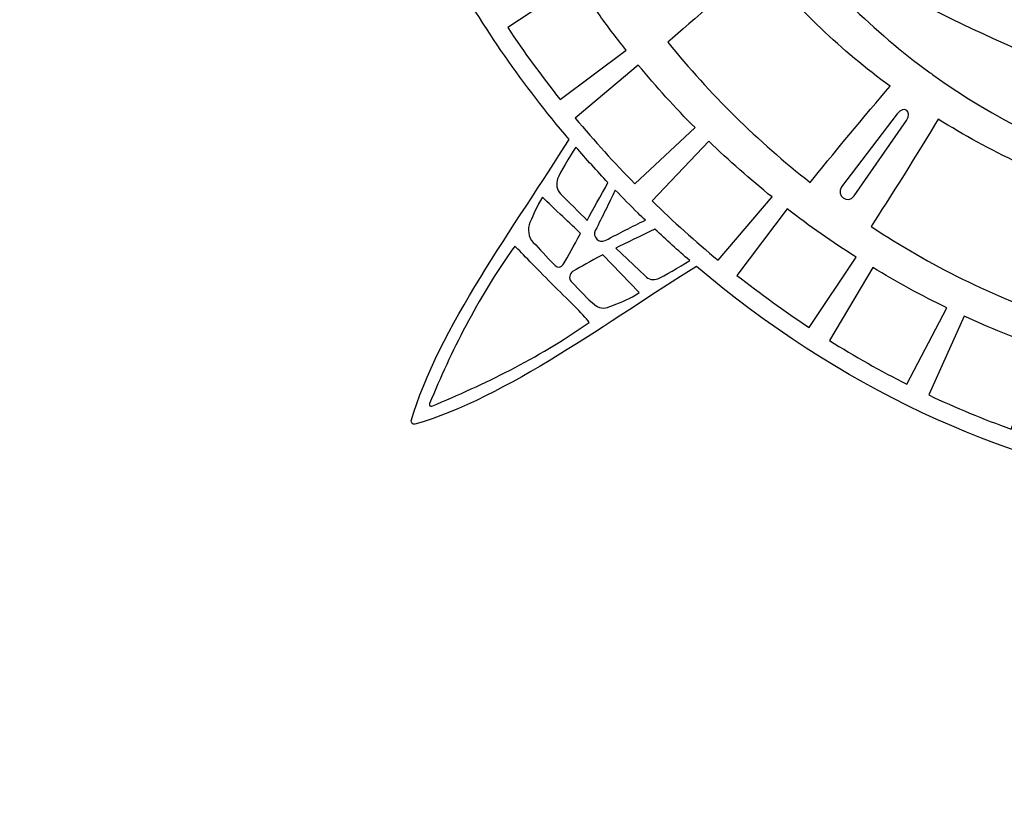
# Model space of a CAD drawing. Header units: millimetres. Extents: x -482 to 545, y -423 to 387.
# Tile 117 of 256: x -84 to 1, y 76 to 145. Entities that reach past the tile are written whole.
import ezdxf

# ---------------------------------------------------------------- set-up
doc = ezdxf.new("R2010")
doc.units = ezdxf.units.MM
doc.header["$MEASUREMENT"] = 0
doc.layers.add('Layer 1', color=7, linetype='Continuous')

msp = doc.modelspace()

# ---------------------------------------------------------------- linework, layer by layer
at = {"layer": 'Layer 1'}
for points, knots in [([(146.4829, 191.2513), (146.6272, 191.3448), (146.6318, 191.572), (146.4829, 191.6595), (146.4829, 191.6595), (139.2171, 195.7058), (127.7222, 197.2951), (119.3554, 199.2876), (119.3554, 199.2876), (118.073, 199.5793), (116.7618, 199.9536), (115.6569, 200.6676), (115.6569, 200.6676), (117.4969, 200.8144), (119.0319, 202.4414), (119.4923, 204.2349), (119.4923, 204.2349), (119.8754, 205.7265), (119.367, 207.2173), (118.1637, 208.2954), (118.1637, 208.2954), (118.1443, 208.4196), (118.121, 208.5512), (118.0917, 208.6976), (118.0917, 208.6976), (116.8517, 216.7755), (113.9984, 224.8957), (109.6106, 232.8325), (109.6106, 232.8325), (106.6638, 238.1637), (103.1272, 243.2296), (99.0548, 247.966), (99.0548, 247.966), (99.077, 248.0012), (99.0978, 248.0369), (99.12, 248.0722), (99.12, 248.0722), (103.6271, 255.3969), (110.6315, 264.6488), (112.908, 272.6477), (112.908, 272.6477), (112.9436, 272.816), (112.7867, 272.98), (112.6191, 272.9363), (112.6191, 272.9363), (104.6206, 270.6598), (95.3682, 263.6554), (88.0435, 259.1483), (88.0435, 259.1483), (87.9768, 259.1063), (87.907, 259.0668), (87.8396, 259.0252), (87.8396, 259.0252), (75.9602, 268.963), (62.3751, 275.3726), (48.8178, 277.3767), (48.8178, 277.3767), (47.7411, 279.1212), (45.9635, 279.9283), (44.1865, 279.4722), (44.1865, 279.4722), (42.3927, 279.0118), (40.7657, 277.4765), (40.6193, 275.6364), (40.6193, 275.6364), (39.9049, 276.7413), (39.5309, 278.0526), (39.2392, 279.3353), (39.2392, 279.3353), (37.2467, 287.7018), (35.6571, 299.1967), (31.6111, 306.4625), (31.6111, 306.4625), (31.5172, 306.6072), (31.29, 306.6117), (31.2026, 306.4625), (31.2026, 306.4625), (27.1565, 299.1967), (25.5669, 287.7018), (23.5744, 279.3353), (23.5744, 279.3353), (23.283, 278.0526), (22.9088, 276.7413), (22.1947, 275.6364), (22.1947, 275.6364), (22.048, 277.4765), (20.421, 279.0118), (18.6271, 279.4722), (18.6271, 279.4722), (16.847, 279.929), (15.0658, 279.1177), (13.9898, 277.3668), (13.9898, 277.3668), (0.4361, 275.3472), (-13.1423, 268.9252), (-25.0129, 258.979), (-25.0129, 258.979), (-25.0786, 259.0192), (-25.1449, 259.0587), (-25.2098, 259.0996), (-25.2098, 259.0996), (-32.5345, 263.6067), (-41.7865, 270.6111), (-49.7853, 272.8876), (-49.7853, 272.8876), (-49.9536, 272.9236), (-50.1177, 272.7666), (-50.0743, 272.599), (-50.0743, 272.599), (-47.7974, 264.6001), (-40.7934, 255.3482), (-36.2859, 248.0231), (-36.2859, 248.0231), (-36.2634, 247.9871), (-36.2419, 247.949), (-36.2193, 247.9123), (-36.2193, 247.9123), (-40.272, 243.1918), (-43.7924, 238.1432), (-46.7282, 232.8325), (-46.7282, 232.8325), (-50.7022, 225.6443), (-53.4172, 218.3058), (-54.8156, 210.9843), (-54.8156, 210.9843), (-54.9422, 210.3207), (-55.1035, 209.1689), (-55.2439, 208.2619), (-55.2439, 208.2619), (-56.4754, 207.1817), (-56.9968, 205.6736), (-56.6098, 204.1661), (-56.6098, 204.1661), (-56.1495, 202.3726), (-54.6142, 200.7456), (-52.7744, 200.5989), (-52.7744, 200.5989), (-53.879, 199.8848), (-55.1906, 199.5105), (-56.473, 199.2188), (-56.473, 199.2188), (-64.8397, 197.2263), (-76.3346, 195.637), (-83.6001, 191.591), (-83.6001, 191.591), (-83.7447, 191.4972), (-83.7493, 191.27), (-83.6001, 191.1825), (-83.6001, 191.1825), (-76.3346, 187.1365), (-64.8397, 185.5469), (-56.473, 183.5544), (-56.473, 183.5544), (-55.1906, 183.2626), (-53.879, 182.8887), (-52.7744, 182.1743), (-52.7744, 182.1743), (-54.6142, 182.0276), (-56.1495, 180.4006), (-56.6098, 178.607), (-56.6098, 178.607), (-56.9862, 177.1416), (-56.5005, 175.6769), (-55.3416, 174.6037), (-55.3416, 174.6037), (-55.3247, 174.3035), (-55.2823, 173.9084), (-55.2093, 173.3979), (-55.2093, 173.3979), (-53.9689, 165.32), (-51.1157, 157.1998), (-46.7282, 149.263), (-46.7282, 149.263), (-43.846, 144.0493), (-40.3997, 139.0892), (-36.4405, 134.4428), (-36.4405, 134.4428), (-40.9521, 127.171), (-47.7823, 118.0753), (-50.0256, 110.1943), (-50.0256, 110.1943), (-50.0612, 110.026), (-49.9042, 109.8623), (-49.7367, 109.9057), (-49.7367, 109.9057), (-41.8496, 112.1504), (-32.7451, 118.9904), (-25.4701, 123.5021), (-25.4701, 123.5021), (-13.2827, 113.1586), (0.742, 106.5437), (14.7074, 104.6228), (14.7074, 104.6228), (15.7791, 103.4749), (17.2371, 102.9955), (18.6959, 103.3698), (18.6959, 103.3698), (20.4898, 103.8305), (22.1168, 105.3658), (22.2635, 107.2052), (22.2635, 107.2052), (22.9775, 106.101), (23.3346, 104.7893), (23.6263, 103.5066), (23.6263, 103.5066), (25.6184, 95.1402), (27.2253, 83.6453), (31.2717, 76.3794), (31.2717, 76.3794), (31.3652, 76.2348), (31.5924, 76.2302), (31.6799, 76.3794), (31.6799, 76.3794), (35.7262, 83.6453), (37.3151, 95.1402), (39.3076, 103.5066), (39.3076, 103.5066), (39.5994, 104.7893), (39.974, 106.101), (40.6877, 107.2052), (40.6877, 107.2052), (40.8344, 105.3658), (42.4615, 103.8305), (44.2553, 103.3698), (44.2553, 103.3698), (45.7187, 102.9944), (47.1809, 103.4777), (48.2534, 104.6327), (48.2534, 104.6327), (62.2138, 106.5709), (76.229, 113.1982), (88.4062, 123.548), (88.4062, 123.548), (95.6801, 119.0363), (104.7825, 112.1987), (112.6678, 109.954), (112.6678, 109.954), (112.8364, 109.9184), (113.0001, 110.0754), (112.9567, 110.2429), (112.9567, 110.2429), (110.713, 118.1254), (103.8801, 127.2242), (99.3684, 134.4971), (99.3684, 134.4971), (103.3086, 139.1277), (106.7393, 144.069), (109.6106, 149.263), (109.6106, 149.263), (113.9984, 157.1998), (116.8517, 165.32), (118.0917, 173.3979), (118.0917, 173.3979), (118.1753, 173.9158), (118.2318, 174.3497), (118.2646, 174.711), (118.2646, 174.711), (119.3942, 175.7806), (119.8644, 177.2277), (119.4923, 178.6758), (119.4923, 178.6758), (119.0319, 180.4694), (117.4969, 182.0964), (115.6569, 182.2431), (115.6569, 182.2431), (116.7618, 182.9571), (118.073, 183.3314), (119.3554, 183.6235), (119.3554, 183.6235), (127.7222, 185.6157), (139.2171, 187.2053), (146.4829, 191.2513)], [0, 0, 0, 0, 0.0144928, 0.0144928, 0.0144928, 0.0144928, 0.0289855, 0.0289855, 0.0289855, 0.0289855, 0.0434783, 0.0434783, 0.0434783, 0.0434783, 0.057971, 0.057971, 0.057971, 0.057971, 0.0724638, 0.0724638, 0.0724638, 0.0724638, 0.0869565, 0.0869565, 0.0869565, 0.0869565, 0.1014493, 0.1014493, 0.1014493, 0.1014493, 0.115942, 0.115942, 0.115942, 0.115942, 0.1304348, 0.1304348, 0.1304348, 0.1304348, 0.1449275, 0.1449275, 0.1449275, 0.1449275, 0.1594203, 0.1594203, 0.1594203, 0.1594203, 0.173913, 0.173913, 0.173913, 0.173913, 0.1884058, 0.1884058, 0.1884058, 0.1884058, 0.2028986, 0.2028986, 0.2028986, 0.2028986, 0.2173913, 0.2173913, 0.2173913, 0.2173913, 0.2318841, 0.2318841, 0.2318841, 0.2318841, 0.2463768, 0.2463768, 0.2463768, 0.2463768, 0.2608696, 0.2608696, 0.2608696, 0.2608696, 0.2753623, 0.2753623, 0.2753623, 0.2753623, 0.2898551, 0.2898551, 0.2898551, 0.2898551, 0.3043478, 0.3043478, 0.3043478, 0.3043478, 0.3188406, 0.3188406, 0.3188406, 0.3188406, 0.3333333, 0.3333333, 0.3333333, 0.3333333, 0.3478261, 0.3478261, 0.3478261, 0.3478261, 0.3623188, 0.3623188, 0.3623188, 0.3623188, 0.3768116, 0.3768116, 0.3768116, 0.3768116, 0.3913043, 0.3913043, 0.3913043, 0.3913043, 0.4057971, 0.4057971, 0.4057971, 0.4057971, 0.4202899, 0.4202899, 0.4202899, 0.4202899, 0.4347826, 0.4347826, 0.4347826, 0.4347826, 0.4492754, 0.4492754, 0.4492754, 0.4492754, 0.4637681, 0.4637681, 0.4637681, 0.4637681, 0.4782609, 0.4782609, 0.4782609, 0.4782609, 0.4927536, 0.4927536, 0.4927536, 0.4927536, 0.5072464, 0.5072464, 0.5072464, 0.5072464, 0.5217391, 0.5217391, 0.5217391, 0.5217391, 0.5362319, 0.5362319, 0.5362319, 0.5362319, 0.5507246, 0.5507246, 0.5507246, 0.5507246, 0.5652174, 0.5652174, 0.5652174, 0.5652174, 0.5797101, 0.5797101, 0.5797101, 0.5797101, 0.5942029, 0.5942029, 0.5942029, 0.5942029, 0.6086957, 0.6086957, 0.6086957, 0.6086957, 0.6231884, 0.6231884, 0.6231884, 0.6231884, 0.6376812, 0.6376812, 0.6376812, 0.6376812, 0.6521739, 0.6521739, 0.6521739, 0.6521739, 0.6666667, 0.6666667, 0.6666667, 0.6666667, 0.6811594, 0.6811594, 0.6811594, 0.6811594, 0.6956522, 0.6956522, 0.6956522, 0.6956522, 0.7101449, 0.7101449, 0.7101449, 0.7101449, 0.7246377, 0.7246377, 0.7246377, 0.7246377, 0.7391304, 0.7391304, 0.7391304, 0.7391304, 0.7536232, 0.7536232, 0.7536232, 0.7536232, 0.7681159, 0.7681159, 0.7681159, 0.7681159, 0.7826087, 0.7826087, 0.7826087, 0.7826087, 0.7971014, 0.7971014, 0.7971014, 0.7971014, 0.8115942, 0.8115942, 0.8115942, 0.8115942, 0.826087, 0.826087, 0.826087, 0.826087, 0.8405797, 0.8405797, 0.8405797, 0.8405797, 0.8550725, 0.8550725, 0.8550725, 0.8550725, 0.8695652, 0.8695652, 0.8695652, 0.8695652, 0.884058, 0.884058, 0.884058, 0.884058, 0.8985507, 0.8985507, 0.8985507, 0.8985507, 0.9130435, 0.9130435, 0.9130435, 0.9130435, 0.9275362, 0.9275362, 0.9275362, 0.9275362, 0.942029, 0.942029, 0.942029, 0.942029, 0.9565217, 0.9565217, 0.9565217, 0.9565217, 0.9710145, 0.9710145, 0.9710145, 0.9710145, 1, 1, 1, 1]), ([(31.441, 128.7955), (17.8404, 128.7715), (5.3997, 132.463), (-5.0362, 139.9433), (-5.0362, 139.9433), (-5.1692, 140.0594), (-5.3124, 140.1617), (-5.462, 140.2485), (-5.462, 140.2485), (-10.1899, 143.7021), (-14.4995, 147.9415), (-18.3095, 152.9767), (-18.3095, 152.9767), (-9.2473, 147.4412), (0.2311, 142.5426), (10.2557, 139.0003), (10.2557, 139.0003), (10.8741, 138.782), (11.7945, 139.1351), (12.0799, 139.7429), (12.0799, 139.7429), (13.3255, 142.3933), (14.5606, 145.0459), (15.7696, 147.7086), (15.7696, 147.7086), (15.8045, 147.6896), (15.8412, 147.6723), (15.8828, 147.6589), (15.8828, 147.6589), (15.9548, 147.6353), (16.0271, 147.6134), (16.0991, 147.5905), (16.0991, 147.5905), (15.7872, 146.4683), (15.3953, 145.2544), (15.2528, 144.1015), (15.2528, 144.1015), (15.0901, 142.7839), (16.2472, 142.2021), (17.3687, 141.9277), (17.3687, 141.9277), (18.5812, 141.631), (19.9412, 141.601), (20.6129, 142.8255), (20.6129, 142.8255), (21.1505, 143.8059), (21.3096, 145.0364), (21.5922, 146.124), (21.5922, 146.124), (21.7904, 146.0816), (21.9891, 146.0425), (22.1877, 146.003), (22.1877, 146.003), (21.9767, 144.8529), (21.7351, 143.6464), (21.6402, 142.4822), (21.6402, 142.4822), (21.5276, 141.1001), (22.6837, 140.5769), (23.8799, 140.3836), (23.8799, 140.3836), (25.115, 140.1842), (26.463, 140.2372), (27.0588, 141.5065), (27.0588, 141.5065), (27.5704, 142.6064), (27.5824, 143.9921), (27.8035, 145.1718), (27.8035, 145.1718), (28.1884, 145.1351), (28.3094, 145.102), (28.6961, 145.073), (28.6961, 145.073), (28.7589, 143.9244), (28.5581, 142.9398), (28.6442, 141.7933), (28.6442, 141.7933), (28.7458, 140.4397), (30.7605, 139.9892), (32.0108, 140.0393), (32.0108, 140.0393), (33.2219, 140.0876), (34.4326, 140.4682), (34.4862, 141.8539), (34.4862, 141.8539), (34.5278, 142.9278), (34.4509, 144.0503), (34.3828, 145.1316), (34.3828, 145.1316), (34.5268, 145.1443), (34.9353, 145.1581), (35.0792, 145.1718), (35.0792, 145.1718), (35.3004, 143.9921), (35.3121, 142.6064), (35.8236, 141.5065), (35.8236, 141.5065), (36.4194, 140.2372), (37.7674, 140.1842), (39.0025, 140.3836), (39.0025, 140.3836), (40.1987, 140.5769), (41.3551, 141.1001), (41.2423, 142.4822), (41.2423, 142.4822), (41.1474, 143.6464), (40.9057, 144.8529), (40.6951, 146.003), (40.6951, 146.003), (40.8934, 146.0425), (41.0923, 146.0816), (41.2902, 146.124), (41.2902, 146.124), (41.5728, 145.0364), (41.9097, 143.9082), (42.2695, 142.8255), (42.2695, 142.8255), (42.7102, 141.5001), (44.3012, 141.631), (45.5137, 141.9277), (45.5137, 141.9277), (46.6352, 142.2021), (47.9634, 142.8167), (47.6297, 144.1015), (47.6297, 144.1015), (47.3411, 145.2113), (47.0952, 146.4683), (46.7833, 147.5905), (46.7833, 147.5905), (46.8553, 147.6134), (46.928, 147.6353), (46.9999, 147.6589), (46.9999, 147.6589), (47.0412, 147.6723), (47.0779, 147.6896), (47.1128, 147.7086), (47.1128, 147.7086), (48.3222, 145.0459), (49.5572, 142.3933), (50.8025, 139.7429), (50.8025, 139.7429), (51.0879, 139.1351), (52.0083, 138.782), (52.6268, 139.0003), (52.6268, 139.0003), (62.6513, 142.5426), (72.1297, 147.4412), (81.1919, 152.9767), (81.1919, 152.9767), (78.4275, 149.3476), (75.2677, 146.0206), (71.7819, 143.0873), (71.7819, 143.0873), (60.626, 133.3672), (45.9974, 128.8206), (31.441, 128.7955)], [0, 0, 0, 0, 0.025, 0.025, 0.025, 0.025, 0.05, 0.05, 0.05, 0.05, 0.075, 0.075, 0.075, 0.075, 0.1, 0.1, 0.1, 0.1, 0.125, 0.125, 0.125, 0.125, 0.15, 0.15, 0.15, 0.15, 0.175, 0.175, 0.175, 0.175, 0.2, 0.2, 0.2, 0.2, 0.225, 0.225, 0.225, 0.225, 0.25, 0.25, 0.25, 0.25, 0.275, 0.275, 0.275, 0.275, 0.3, 0.3, 0.3, 0.3, 0.325, 0.325, 0.325, 0.325, 0.35, 0.35, 0.35, 0.35, 0.375, 0.375, 0.375, 0.375, 0.4, 0.4, 0.4, 0.4, 0.425, 0.425, 0.425, 0.425, 0.45, 0.45, 0.45, 0.45, 0.475, 0.475, 0.475, 0.475, 0.5, 0.5, 0.5, 0.5, 0.525, 0.525, 0.525, 0.525, 0.55, 0.55, 0.55, 0.55, 0.575, 0.575, 0.575, 0.575, 0.6, 0.6, 0.6, 0.6, 0.625, 0.625, 0.625, 0.625, 0.65, 0.65, 0.65, 0.65, 0.675, 0.675, 0.675, 0.675, 0.7, 0.7, 0.7, 0.7, 0.725, 0.725, 0.725, 0.725, 0.75, 0.75, 0.75, 0.75, 0.775, 0.775, 0.775, 0.775, 0.8, 0.8, 0.8, 0.8, 0.825, 0.825, 0.825, 0.825, 0.85, 0.85, 0.85, 0.85, 0.875, 0.875, 0.875, 0.875, 0.9, 0.9, 0.9, 0.9, 0.925, 0.925, 0.925, 0.925, 0.95, 0.95, 0.95, 0.95, 1, 1, 1, 1]), ([(-27.9375, 142.805), (-25.8215, 144.6783), (-22.3036, 147.6952), (-20.0582, 149.7071), (-20.0582, 149.7071), (-16.7703, 145.6717), (-12.9755, 142.0938), (-8.8063, 139.0137), (-8.8063, 139.0137), (-10.7794, 136.685), (-14.0109, 132.8426), (-15.6746, 130.7284), (-15.6746, 130.7284), (-20.2081, 134.2717), (-24.325, 138.3364), (-27.9375, 142.805)], [0, 0, 0, 0, 0.2, 0.2, 0.2, 0.2, 0.4, 0.4, 0.4, 0.4, 0.6, 0.6, 0.6, 0.6, 1, 1, 1, 1]), ([(-37.218, 137.8813), (-38.8115, 139.8833), (-40.3154, 141.946), (-41.7215, 144.0602), (-41.7215, 144.0602), (-41.7215, 144.0602), (-35.7797, 148.0152), (-35.7797, 148.0152), (-35.7797, 148.0152), (-35.1348, 147.0228), (-34.4706, 146.0414), (-33.7756, 145.0797), (-33.7756, 145.0797), (-33.0492, 144.074), (-32.2985, 143.0897), (-31.5294, 142.1221), (-31.5294, 142.1221), (-31.5294, 142.1221), (-37.218, 137.8813), (-37.218, 137.8813)], [0, 0, 0, 0, 0.1666667, 0.1666667, 0.1666667, 0.1666667, 0.3333333, 0.3333333, 0.3333333, 0.3333333, 0.5, 0.5, 0.5, 0.5, 0.6666667, 0.6666667, 0.6666667, 0.6666667, 1, 1, 1, 1]), ([(-30.7724, 130.6035), (-32.5617, 132.4228), (-34.2755, 134.314), (-35.9046, 136.2688), (-35.9046, 136.2688), (-35.9046, 136.2688), (-30.4813, 140.8305), (-30.4813, 140.8305), (-30.4813, 140.8305), (-28.9316, 138.9605), (-27.3021, 137.1655), (-25.5975, 135.4503), (-25.5975, 135.4503), (-25.5975, 135.4503), (-30.7724, 130.6035), (-30.7724, 130.6035)], [0, 0, 0, 0, 0.2, 0.2, 0.2, 0.2, 0.4, 0.4, 0.4, 0.4, 0.6, 0.6, 0.6, 0.6, 1, 1, 1, 1]), ([(-12.9747, 130.353), (-12.9747, 130.353), (-8.1886, 136.6261), (-8.1886, 136.6261), (-8.1886, 136.6261), (-7.6079, 137.4037), (-6.8304, 136.8565), (-7.3987, 136.0518), (-7.3987, 136.0518), (-7.3987, 136.0518), (-11.9005, 129.572), (-11.9005, 129.572), (-11.9005, 129.572), (-12.4449, 128.8262), (-13.5148, 129.6048), (-12.9747, 130.353)], [0, 0, 0, 0, 0.2, 0.2, 0.2, 0.2, 0.4, 0.4, 0.4, 0.4, 0.6, 0.6, 0.6, 0.6, 1, 1, 1, 1]), ([(-4.6651, 136.1926), (-0.2187, 133.406), (4.5664, 131.1422), (9.5498, 129.4386), (9.5498, 129.4386), (8.2685, 125.9444), (7.0098, 122.4466), (5.7892, 118.9304), (5.7892, 118.9304), (0.0819, 120.9025), (-5.3801, 123.5811), (-10.4196, 126.935), (-10.4196, 126.935), (-9.0035, 129.2002), (-6.2332, 133.4899), (-4.6651, 136.1926)], [0, 0, 0, 0, 0.2, 0.2, 0.2, 0.2, 0.4, 0.4, 0.4, 0.4, 0.6, 0.6, 0.6, 0.6, 1, 1, 1, 1]), ([(-29.2995, 129.1377), (-29.2995, 129.1377), (-24.4143, 134.2847), (-24.4143, 134.2847), (-24.4143, 134.2847), (-22.6691, 132.5995), (-20.8505, 130.9954), (-18.9639, 129.4781), (-18.9639, 129.4781), (-18.9639, 129.4781), (-23.605, 124.0334), (-23.605, 124.0334), (-23.605, 124.0334), (-25.5689, 125.6537), (-27.4704, 127.358), (-29.2995, 129.1377)], [0, 0, 0, 0, 0.2, 0.2, 0.2, 0.2, 0.4, 0.4, 0.4, 0.4, 0.6, 0.6, 0.6, 0.6, 1, 1, 1, 1]), ([(-37.4321, 131.0441), (-37.2169, 131.5962), (-36.4242, 132.892), (-35.8644, 133.7764), (-35.8644, 133.7764), (-34.9651, 132.741), (-34.0412, 131.7208), (-33.0912, 130.7178), (-33.0912, 130.7178), (-33.6659, 129.6418), (-34.4674, 128.2741), (-34.8847, 127.4663), (-34.8847, 127.4663), (-35.4104, 128.0173), (-36.6666, 129.2252), (-37.1933, 129.7519), (-37.1933, 129.7519), (-37.5037, 130.0623), (-37.5919, 130.6346), (-37.4321, 131.0441)], [0, 0, 0, 0, 0.1666667, 0.1666667, 0.1666667, 0.1666667, 0.3333333, 0.3333333, 0.3333333, 0.3333333, 0.5, 0.5, 0.5, 0.5, 0.6666667, 0.6666667, 0.6666667, 0.6666667, 1, 1, 1, 1]), ([(-29.8728, 127.4811), (-31.0687, 126.9043), (-32.0399, 126.3885), (-33.3279, 125.7394), (-33.3279, 125.7394), (-33.8761, 125.4628), (-34.4596, 126.0467), (-34.1827, 126.5945), (-34.1827, 126.5945), (-33.5502, 127.848), (-33.045, 128.8421), (-32.4742, 130.0747), (-32.4742, 130.0747), (-31.823, 129.4002), (-31.1633, 128.7317), (-30.4891, 128.0727), (-30.4891, 128.0727), (-30.2848, 127.873), (-30.0781, 127.6786), (-29.8728, 127.4811)], [0, 0, 0, 0, 0.1666667, 0.1666667, 0.1666667, 0.1666667, 0.3333333, 0.3333333, 0.3333333, 0.3333333, 0.5, 0.5, 0.5, 0.5, 0.6666667, 0.6666667, 0.6666667, 0.6666667, 1, 1, 1, 1]), ([(-39.8116, 127.287), (-39.4528, 128.0526), (-39.2454, 128.6685), (-38.7293, 129.4665), (-38.7293, 129.4665), (-38.2703, 129.0047), (-37.6149, 128.3859), (-36.976, 127.7838), (-36.976, 127.7838), (-36.4387, 127.2768), (-35.8891, 126.7586), (-35.4604, 126.3374), (-35.4604, 126.3374), (-36.0708, 125.1771), (-36.4884, 124.4472), (-36.9523, 123.6619), (-36.9523, 123.6619), (-37.1069, 123.4001), (-37.4145, 123.3515), (-37.6307, 123.5649), (-37.6307, 123.5649), (-38.4887, 124.4133), (-38.9297, 124.9926), (-39.5248, 125.5641), (-39.5248, 125.5641), (-39.9495, 125.9726), (-40.0617, 126.7536), (-39.8116, 127.287)], [0, 0, 0, 0, 0.125, 0.125, 0.125, 0.125, 0.25, 0.25, 0.25, 0.25, 0.375, 0.375, 0.375, 0.375, 0.5, 0.5, 0.5, 0.5, 0.625, 0.625, 0.625, 0.625, 0.75, 0.75, 0.75, 0.75, 1, 1, 1, 1]), ([(-21.9854, 122.7267), (-21.9854, 122.7267), (-17.66, 128.4523), (-17.66, 128.4523), (-17.66, 128.4523), (-15.7402, 126.9734), (-13.7547, 125.5803), (-11.7072, 124.2814), (-11.7072, 124.2814), (-11.7072, 124.2814), (-15.7786, 118.2471), (-15.7786, 118.2471), (-15.7786, 118.2471), (-17.9016, 119.6462), (-19.9742, 121.142), (-21.9854, 122.7267)], [0, 0, 0, 0, 0.2, 0.2, 0.2, 0.2, 0.4, 0.4, 0.4, 0.4, 0.6, 0.6, 0.6, 0.6, 1, 1, 1, 1]), ([(-28.7933, 122.4413), (-29.1835, 122.2737), (-29.6001, 122.3743), (-29.894, 122.6805), (-29.894, 122.6805), (-29.894, 122.6805), (-32.4057, 125.0779), (-32.4057, 125.0779), (-32.4057, 125.0779), (-31.6603, 125.4618), (-30.1589, 126.1701), (-29.0501, 126.6968), (-29.0501, 126.6968), (-28.0655, 125.7729), (-27.0661, 124.8765), (-26.0543, 124.0041), (-26.0543, 124.0041), (-26.9543, 123.4474), (-28.2775, 122.6621), (-28.7933, 122.4413)], [0, 0, 0, 0, 0.1666667, 0.1666667, 0.1666667, 0.1666667, 0.3333333, 0.3333333, 0.3333333, 0.3333333, 0.5, 0.5, 0.5, 0.5, 0.6666667, 0.6666667, 0.6666667, 0.6666667, 1, 1, 1, 1]), ([(-48.2483, 111.4678), (-48.3929, 111.4209), (-48.521, 111.5422), (-48.4631, 111.6833), (-48.4631, 111.6833), (-46.5444, 116.2391), (-44.4803, 120.4932), (-41.1243, 125.2494), (-41.1243, 125.2494), (-40.4399, 124.5985), (-39.3184, 123.3934), (-37.9595, 122.037), (-37.9595, 122.037), (-36.5601, 120.6397), (-35.2502, 119.4081), (-34.6992, 118.681), (-34.6992, 118.681), (-39.3294, 115.4503), (-43.7176, 113.376), (-48.2483, 111.4678)], [0, 0, 0, 0, 0.1666667, 0.1666667, 0.1666667, 0.1666667, 0.3333333, 0.3333333, 0.3333333, 0.3333333, 0.5, 0.5, 0.5, 0.5, 0.6666667, 0.6666667, 0.6666667, 0.6666667, 1, 1, 1, 1]), ([(-32.7529, 120.1087), (-33.2764, 119.8992), (-33.686, 119.7732), (-34.2123, 120.1803), (-34.2123, 120.1803), (-34.8893, 120.7032), (-35.4421, 121.3671), (-36.2743, 122.2081), (-36.2743, 122.2081), (-36.4951, 122.4314), (-36.4038, 122.9003), (-36.1335, 123.0597), (-36.1335, 123.0597), (-35.3345, 123.531), (-34.7044, 123.8873), (-33.5251, 124.5064), (-33.5251, 124.5064), (-33.5251, 124.5064), (-30.3956, 121.2464), (-30.3956, 121.2464), (-30.3956, 121.2464), (-31.2462, 120.6961), (-31.7958, 120.4915), (-32.7529, 120.1087)], [0, 0, 0, 0, 0.1428571, 0.1428571, 0.1428571, 0.1428571, 0.2857143, 0.2857143, 0.2857143, 0.2857143, 0.4285714, 0.4285714, 0.4285714, 0.4285714, 0.5714286, 0.5714286, 0.5714286, 0.5714286, 0.7142857, 0.7142857, 0.7142857, 0.7142857, 1, 1, 1, 1]), ([(-14.0228, 117.1186), (-14.0228, 117.1186), (-10.2975, 123.4086), (-10.2975, 123.4086), (-10.2975, 123.4086), (-8.2274, 122.1545), (-6.0991, 120.9917), (-3.9158, 119.9292), (-3.9158, 119.9292), (-3.9158, 119.9292), (-7.3494, 113.352), (-7.3494, 113.352), (-7.3494, 113.352), (-9.6163, 114.4981), (-11.8441, 115.7561), (-14.0228, 117.1186)], [0, 0, 0, 0, 0.2, 0.2, 0.2, 0.2, 0.4, 0.4, 0.4, 0.4, 0.6, 0.6, 0.6, 0.6, 1, 1, 1, 1]), ([(-5.4694, 112.4287), (-5.4694, 112.4287), (-2.4182, 119.2204), (-2.4182, 119.2204), (-2.4182, 119.2204), (-0.2236, 118.2083), (2.0229, 117.2939), (4.3156, 116.4815), (4.3156, 116.4815), (4.3156, 116.4815), (1.6161, 109.4943), (1.6161, 109.4943), (1.6161, 109.4943), (-0.7757, 110.3456), (-3.1414, 111.3267), (-5.4694, 112.4287)], [0, 0, 0, 0, 0.2, 0.2, 0.2, 0.2, 0.4, 0.4, 0.4, 0.4, 0.6, 0.6, 0.6, 0.6, 1, 1, 1, 1])]:
    msp.add_open_spline(points, degree=3, knots=knots, dxfattribs=at)

doc.saveas('drawing.dxf')
